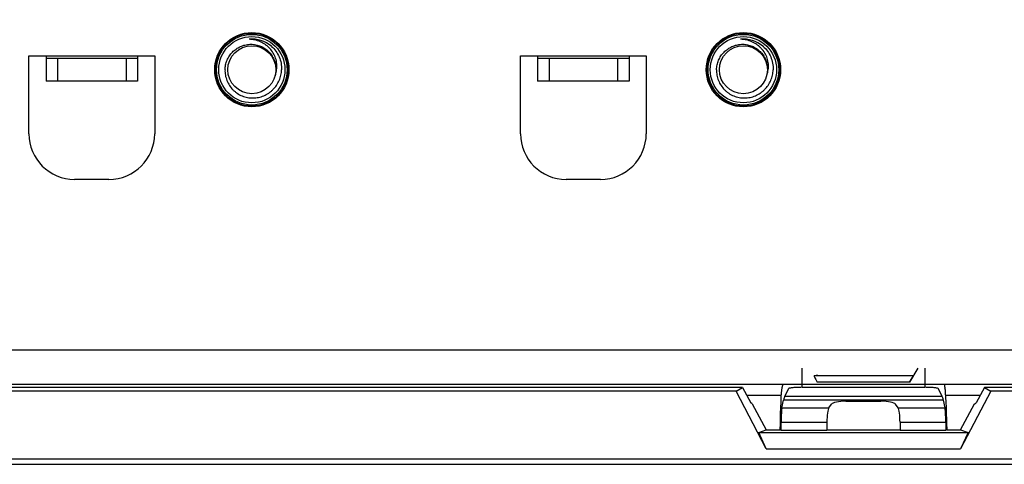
# Model space of a CAD drawing. Header units: millimetres. Extents: x 5740 to 7888, y -1457 to 417.
# Tile 32 of 120: x 6029 to 6115, y -514 to -475. Entities that reach past the tile are written whole.
import ezdxf

# ---------------------------------------------------------------- set-up
doc = ezdxf.new("R2010")
doc.units = ezdxf.units.MM
doc.header["$LTSCALE"] = 23.1
doc.header["$PDMODE"] = 3
doc.header["$PDSIZE"] = 0.31
doc.layers.get('0').update_dxf_attribs({"linetype": 'CONTINUOUS'})
doc.layers.get('Defpoints').update_dxf_attribs({"linetype": 'CONTINUOUS'})
doc.styles.get("Standard").update_dxf_attribs({"font": 'arial.ttf'})
doc.dimstyles.new('DIMSTYLE_2$0', dxfattribs={"dimtxt": 2.5, "dimasz": 3, "dimexe": 0.18, "dimexo": 0.0625, "dimgap": 0.09, "dimtad": 1, "dimdec": 0, "dimdsep": 46, "dimtxsty": 'Standard', "dimblk": '_FILLED', "dimcen": 0.09, "dimadec": 0, "dimazin": 0, "dimtp": 0.01, "dimtm": 0.01, "dimtfac": 1, "dimtdec": 0, "dimtofl": 0, "dimtmove": 0, "dimatfit": 3, "dimldrblk": '_FILLED', "dimfxl": 0, "dimtolj": 1, "dimarcsym": 0})

# ---------------------------------------------------------------- blocks, each defined once
blk = doc.blocks.new('_FILLED')
at = {"color": 0, "linetype": 'ByBlock'}
blk.add_solid([(0, 0), (-1, 0.2), (-1, -0.2)], dxfattribs=at)
blk = doc.blocks.new('*D505')
at = {"color": 0, "linetype": 'Continuous', "lineweight": -2}
for p, q in [((5954.32, -489.762), (5954.32, -408.514)), ((6250.32, -489.762), (6250.32, -408.514)), ((5959.32, -411.014), (6245.32, -411.014))]:
    blk.add_line(p, q, dxfattribs=at)
at = {"layer": 'Defpoints', "color": 0, "linetype": 'Continuous'}
for p in [(6250.32, -411.014), (5954.32, -490.762), (6250.32, -490.762)]:
    blk.add_point(p, dxfattribs=at)
at = {"color": 0, "linetype": 'Continuous', "lineweight": -2, "xscale": 5, "yscale": 5, "zscale": 5, "rotation": 180}
blk.add_blockref('_FILLED', (5954.32, -411.014), dxfattribs=at)
at = {"color": 0, "linetype": 'Continuous', "lineweight": -2, "xscale": 5, "yscale": 5, "zscale": 5}
blk.add_blockref('_FILLED', (6250.32, -411.014), dxfattribs=at)
at = {"color": 0, "linetype": 'Continuous', "insert": (6106.345, -404.847), "char_height": 7.5, "attachment_point": 5}
blk.add_mtext('\\A1;296(11.65)', dxfattribs=at)

msp = doc.modelspace()

# ---------------------------------------------------------------- linework, layer by layer
at = {"color": 0}
for p, q in [((6048.582, -476.702), (6048.578, -476.702)), ((6048.582, -476.702), (6048.578, -476.702)), ((6091.582, -476.702), (6091.578, -476.702)), ((6091.582, -476.702), (6091.578, -476.702)), ((6050.537, -477.316), (6050.54, -477.319)), ((6050.537, -477.316), (6050.54, -477.319)), ((6093.537, -477.316), (6093.54, -477.319)), ((6093.537, -477.316), (6093.54, -477.319)), ((6029.32, -478.162), (6040.32, -478.162)), ((6029.32, -484.962), (6029.32, -478.162)), ((6030.82, -478.162), (6030.82, -478.362)), ((6030.82, -478.362), (6030.82, -480.362)), ((6030.82, -478.362), (6038.82, -478.362)), ((6031.82, -478.362), (6031.82, -480.362)), ((6037.82, -478.362), (6037.82, -480.362)), ((6038.82, -478.162), (6038.82, -478.362)), ((6038.82, -478.362), (6038.82, -480.362)), ((6040.32, -478.162), (6040.32, -484.963)), ((6072.32, -478.162), (6083.32, -478.162)), ((6072.32, -484.962), (6072.32, -478.162)), ((6073.82, -478.162), (6073.82, -478.362)), ((6073.82, -478.362), (6073.82, -480.362)), ((6073.82, -478.362), (6081.82, -478.362)), ((6074.82, -478.362), (6074.82, -480.362)), ((6080.82, -478.362), (6080.82, -480.362)), ((6081.82, -478.162), (6081.82, -478.362)), ((6081.82, -478.362), (6081.82, -480.362)), ((6083.32, -478.162), (6083.32, -484.963)), ((6038.82, -480.362), (6030.82, -480.362)), ((6081.82, -480.362), (6073.82, -480.362)), ((6036.32, -488.962), (6033.32, -488.962)), ((6079.32, -488.962), (6076.32, -488.962)), ((5973.32, -503.862), (6231.32, -503.862)), ((6096.959, -507.153), (6096.959, -505.462)), ((6107.075, -505.462), (6106.362, -506.69)), ((6107.681, -505.462), (6107.681, -507.153)), ((6098.004, -506.153), (6098.32, -506.062)), ((6106.636, -506.153), (6098.004, -506.153)), ((5973.32, -506.862), (6231.32, -506.862)), ((6091.731, -507.162), (6026.909, -507.162)), ((6091.186, -507.477), (6091.731, -507.162)), ((6091.731, -507.162), (6092.464, -508.519)), ((6095.261, -506.862), (6095.188, -507.201)), ((6095.761, -507.272), (6095.425, -507.942)), ((6096.959, -507.153), (6107.681, -507.153)), ((6106.362, -506.69), (6098.279, -506.69)), ((6109.216, -507.942), (6108.88, -507.272)), ((6109.38, -506.862), (6109.452, -507.201)), ((6112.909, -507.162), (6112.176, -508.519)), ((6177.731, -507.162), (6112.909, -507.162)), ((6112.909, -507.162), (6113.454, -507.477)), ((6091.186, -507.477), (6027.454, -507.477)), ((6093.822, -512.525), (6091.186, -507.477)), ((6095.115, -507.862), (6092.109, -507.862)), ((6109.216, -507.942), (6095.425, -507.942)), ((6112.531, -507.862), (6109.526, -507.862)), ((6113.454, -507.477), (6110.818, -512.525)), ((6177.186, -507.477), (6113.454, -507.477)), ((6092.596, -508.597), (6092.464, -508.519)), ((6092.596, -508.597), (6093.82, -510.862)), ((6095.18, -508.945), (6095.322, -508.281)), ((6095.18, -508.945), (6099.294, -508.945)), ((6109.318, -508.281), (6095.322, -508.281)), ((6099.294, -508.945), (6099.512, -508.636)), ((6100.793, -508.368), (6103.848, -508.368)), ((6105.347, -508.945), (6105.128, -508.636)), ((6105.347, -508.945), (6109.46, -508.945)), ((6109.46, -508.945), (6109.318, -508.281)), ((6110.82, -510.862), (6112.044, -508.597)), ((6112.044, -508.597), (6112.176, -508.519)), ((6095.03, -510.862), (6095.031, -510.597)), ((6095.118, -510.892), (6095.122, -510.206)), ((6095.122, -510.206), (6099.12, -510.206)), ((6099.12, -510.206), (6099.12, -510.892)), ((6105.52, -510.206), (6105.52, -510.892)), ((6105.52, -510.206), (6109.518, -510.206)), ((6109.518, -510.206), (6109.522, -510.892)), ((6109.609, -510.597), (6109.611, -510.862)), ((6093.161, -511.092), (6093.82, -510.862)), ((6093.822, -512.525), (6093.161, -511.092)), ((6093.161, -511.092), (6111.479, -511.092)), ((6093.82, -510.862), (6095.03, -510.862)), ((6095.03, -510.862), (6095.118, -510.892)), ((6095.118, -510.892), (6099.12, -510.892)), ((6099.12, -510.862), (6105.52, -510.862)), ((6105.52, -510.892), (6109.522, -510.892)), ((6109.611, -510.862), (6109.522, -510.892)), ((6109.611, -510.862), (6110.82, -510.862)), ((6111.479, -511.092), (6110.818, -512.525)), ((6110.82, -510.862), (6111.479, -511.092)), ((6093.822, -512.525), (6110.818, -512.525)), ((5990.77, -513.888), (6230.66, -513.888)), ((6230.368, -513.447), (5991.062, -513.447))]:
    msp.add_line(p, q, dxfattribs=at)
for centre, radius in [((6048.82, -479.362), 3.25), ((6048.82, -479.362), 3.19), ((6048.82, -479.362), 3.09), ((6091.82, -479.362), 3.25), ((6091.82, -479.362), 3.19), ((6091.82, -479.362), 3.09), ((6048.82, -479.362), 2.9), ((6091.82, -479.362), 2.9), ((6048.82, -479.362), 2.1), ((6091.82, -479.362), 2.1)]:
    msp.add_circle(centre, radius, dxfattribs=at)
for centre, radius, start, end in [((6048.82, -479.362), 2.672, 50.20954, 95.20954), ((6048.822, -479.377), 2.686, 94.31359, 95.23162), ((6091.82, -479.362), 2.672, 50.20954, 95.20954), ((6091.822, -479.377), 2.686, 94.31359, 95.23162), ((6048.792, -479.395), 2.714, 49.28778, 50.19523), ((6048.769, -479.299), 2.657, 48.2858, 48.48571), ((6048.794, -479.393), 2.711, 49.09857, 49.28766), ((6091.792, -479.395), 2.714, 49.28778, 50.19523), ((6091.769, -479.299), 2.657, 48.2858, 48.48571), ((6091.794, -479.393), 2.711, 49.09857, 49.28766), ((6048.902, -479.075), 2.109, 338.35449, 352.16001), ((6091.902, -479.075), 2.109, 338.35449, 352.16001), ((6033.32, -484.962), 4, 180, 270), ((6036.32, -484.962), 4, 270, 0), ((6076.32, -484.962), 4, 180, 270), ((6079.32, -484.962), 4, 270, 0)]:
    msp.add_arc(centre, radius, start, end, dxfattribs=at)
for centre, major_axis, ratio, start_param, end_param in [((6098.358, -506.753), (-0.354, 0.6), 0.052378, -0.013478, 1.435146), ((6106.283, -506.753), (0.354, 0.6), 0.052378, -1.435146, 0.013478), ((6095.213, -510.597), (0.019, 3.5), 0.052119, 0.244632, 1.571083), ((6109.427, -510.597), (-0.019, 3.5), 0.052119, -1.571083, -0.244632), ((6095.425, -521.865), (0.077, 14), 0.052119, 0.105006, 0.244632), ((6109.216, -521.865), (-0.077, 14), 0.052119, -0.244632, -0.105006), ((6095.19, -510.206), (0.007, 1.3), 0.052119, 0.244632, 1.571083), ((6099.349, -510.206), (0, 1.3), 0.176327, 0.244346, 1.570796), ((6100.793, -508.692), (1.3, 0), 0.249328, 1.570796, 2.96706), ((6103.848, -508.692), (1.3, 0), 0.249328, 0.174533, 1.570796), ((6105.291, -510.206), (0, 1.3), 0.176327, -1.570796, -0.244346), ((6109.451, -510.206), (-0.007, 1.3), 0.052119, -1.571083, -0.244632)]:
    msp.add_ellipse(centre, major_axis=major_axis, ratio=ratio, start_param=start_param, end_param=end_param, dxfattribs=at)
for points, knots in [([(6046.473, -479.362), (6046.478, -479.221), (6046.513, -478.938), (6046.643, -478.53), (6046.845, -478.153), (6047.068, -477.875), (6047.276, -477.68), (6047.5, -477.506), (6047.809, -477.329), (6048.214, -477.19), (6048.638, -477.129), (6049.065, -477.151), (6049.48, -477.254), (6049.804, -477.405), (6050.041, -477.561), (6050.262, -477.74), (6050.502, -478.004), (6050.724, -478.37), (6050.868, -478.773), (6050.908, -479.056), (6050.914, -479.198)], [0, 0, 0, 0, 0.062504, 0.125001, 0.187501, 0.249998, 0.281282, 0.312565, 0.375062, 0.437556, 0.500049, 0.562541, 0.62503, 0.687517, 0.718798, 0.750079, 0.812563, 0.875045, 0.937521, 1, 1, 1, 1]), ([(6050.991, -479.362), (6051.003, -479.279), (6051.016, -479.111), (6051.007, -478.858), (6050.969, -478.607), (6050.881, -478.281), (6050.705, -477.895), (6050.45, -477.556), (6050.208, -477.321), (6049.942, -477.112), (6049.572, -476.903), (6049.088, -476.746), (6048.751, -476.706), (6048.582, -476.702)], [0, 0, 0, 0, 0.06244, 0.124917, 0.187396, 0.249895, 0.374747, 0.499656, 0.56222, 0.624796, 0.749814, 0.874878, 1, 1, 1, 1]), ([(6089.473, -479.362), (6089.478, -479.221), (6089.513, -478.938), (6089.643, -478.53), (6089.845, -478.153), (6090.068, -477.875), (6090.276, -477.68), (6090.5, -477.506), (6090.809, -477.329), (6091.214, -477.19), (6091.638, -477.129), (6092.065, -477.151), (6092.48, -477.254), (6092.804, -477.405), (6093.041, -477.561), (6093.262, -477.74), (6093.502, -478.004), (6093.724, -478.37), (6093.868, -478.773), (6093.908, -479.056), (6093.914, -479.198)], [0, 0, 0, 0, 0.062504, 0.125001, 0.187501, 0.249998, 0.281282, 0.312565, 0.375062, 0.437556, 0.500049, 0.562541, 0.62503, 0.687517, 0.718798, 0.750079, 0.812563, 0.875045, 0.937521, 1, 1, 1, 1]), ([(6093.991, -479.362), (6094.003, -479.279), (6094.016, -479.111), (6094.007, -478.858), (6093.969, -478.607), (6093.881, -478.281), (6093.705, -477.895), (6093.45, -477.556), (6093.208, -477.321), (6092.942, -477.112), (6092.572, -476.903), (6092.088, -476.746), (6091.751, -476.706), (6091.582, -476.702)], [0, 0, 0, 0, 0.06244, 0.124917, 0.187396, 0.249895, 0.374747, 0.499656, 0.56222, 0.624796, 0.749814, 0.874878, 1, 1, 1, 1]), ([(6050.54, -477.319), (6050.683, -477.446), (6050.941, -477.733), (6051.226, -478.235), (6051.396, -478.787), (6051.427, -479.171), (6051.421, -479.362)], [0, 0, 0, 0, 0.250018, 0.500012, 0.750003, 1, 1, 1, 1]), ([(6093.54, -477.319), (6093.683, -477.446), (6093.941, -477.733), (6094.226, -478.235), (6094.396, -478.787), (6094.427, -479.171), (6094.421, -479.362)], [0, 0, 0, 0, 0.250018, 0.500012, 0.750003, 1, 1, 1, 1]), ([(6046.473, -479.362), (6046.467, -479.524), (6046.484, -479.768), (6046.556, -480.084), (6046.66, -480.392), (6046.848, -480.753), (6047.105, -481.069), (6047.345, -481.287), (6047.605, -481.48), (6047.965, -481.671), (6048.433, -481.81), (6048.92, -481.854), (6049.405, -481.802), (6049.872, -481.657), (6050.23, -481.464), (6050.49, -481.271), (6050.731, -481.053), (6050.991, -480.74), (6051.186, -480.383), (6051.3, -480.08), (6051.386, -479.767), (6051.416, -479.524), (6051.421, -479.362)], [0, 0, 0, 0, 0.062471, 0.093747, 0.125023, 0.187496, 0.24997, 0.281248, 0.312525, 0.375004, 0.437482, 0.499963, 0.562446, 0.624929, 0.687413, 0.718693, 0.749972, 0.81246, 0.874948, 0.906226, 0.937506, 1, 1, 1, 1]), ([(6089.473, -479.362), (6089.467, -479.524), (6089.484, -479.768), (6089.556, -480.084), (6089.66, -480.392), (6089.848, -480.753), (6090.105, -481.069), (6090.345, -481.287), (6090.605, -481.48), (6090.965, -481.671), (6091.433, -481.81), (6091.92, -481.854), (6092.405, -481.802), (6092.872, -481.657), (6093.23, -481.464), (6093.49, -481.271), (6093.731, -481.053), (6093.991, -480.74), (6094.186, -480.383), (6094.3, -480.08), (6094.386, -479.767), (6094.416, -479.524), (6094.421, -479.362)], [0, 0, 0, 0, 0.062471, 0.093747, 0.125023, 0.187496, 0.24997, 0.281248, 0.312525, 0.375004, 0.437482, 0.499963, 0.562446, 0.624929, 0.687413, 0.718693, 0.749972, 0.81246, 0.874948, 0.906226, 0.937506, 1, 1, 1, 1]), ([(6096.959, -507.153), (6096.811, -507.153), (6096.535, -507.158), (6096.209, -507.178), (6095.995, -507.203), (6095.88, -507.222), (6095.807, -507.242), (6095.767, -507.26), (6095.761, -507.272)], [0, 0, 0, 0, 0.366687, 0.681805, 0.805781, 0.901648, 0.96634, 1, 1, 1, 1]), ([(6108.88, -507.272), (6108.874, -507.26), (6108.833, -507.242), (6108.76, -507.222), (6108.645, -507.203), (6108.431, -507.178), (6108.105, -507.158), (6107.83, -507.153), (6107.681, -507.153)], [0, 0, 0, 0, 0.03366, 0.098352, 0.194219, 0.318195, 0.633313, 1, 1, 1, 1])]:
    msp.add_open_spline(points, degree=3, knots=knots, dxfattribs=at)

# ---------------------------------------------------------------- dimensions: what is measured, and where the dimension line sits
at = {"color": 0, "linetype": 'Continuous'}
dim = msp.add_linear_dim(base=(6250.32, -411.014), p1=(5954.32, -490.762), p2=(6250.32, -490.762), text='<>(11.65)', dimstyle='DIMSTYLE_2$0', override={"dimscale": 2.5, "dimtxt": 3, "dimasz": 2, "dimexe": 1, "dimexo": 0.4, "dimgap": 0.5, "dimtad": 3, "dimdec": 2, "dimpost": ''}, dxfattribs=at)
dim.commit()
dim.dimension.update_dxf_attribs({"geometry": '*D505', "text_midpoint": (6106.345, -411.014), "dimtype": 160})

doc.saveas('drawing.dxf')
